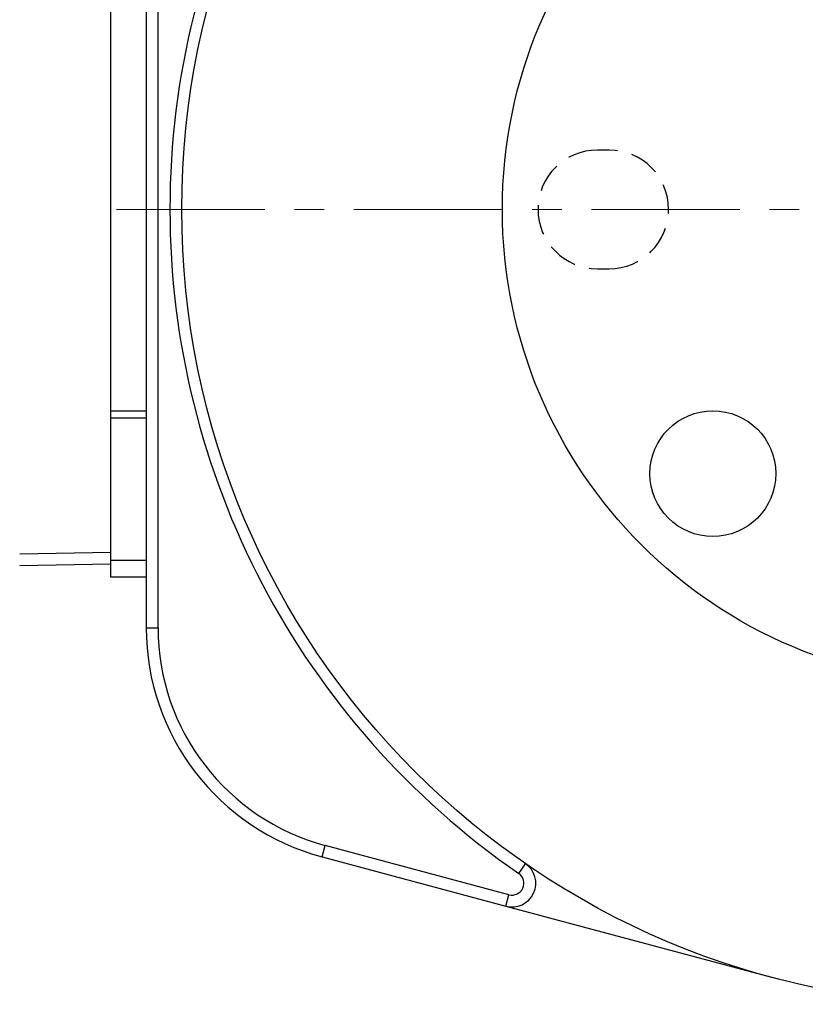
# Model space of a CAD drawing. Header units: inches. Extents: x 0 to 5655, y -2263 to 1330.
# Tile 95 of 239: x 4182 to 4215, y -1227 to -1185. Entities that reach past the tile are written whole.
import ezdxf

# ---------------------------------------------------------------- set-up
doc = ezdxf.new("R2010")
doc.units = ezdxf.units.IN
doc.header["$MEASUREMENT"] = 0
doc.linetypes.add('CENTER', pattern=[2, 1.25, -0.25, 0.25, -0.25])
doc.linetypes.add('HIDDEN', pattern=[0.375, 0.25, -0.125])
for name, color, linetype, lineweight in [('AM_7', 4, 'CENTER', 15), ('可見 (ISO)', 7, 'Continuous', 25), ('窄部可見 (ISO)', 7, 'Continuous', 25)]:
    doc.layers.add(name, color=color, linetype=linetype, lineweight=lineweight)

msp = doc.modelspace()

# ---------------------------------------------------------------- linework, layer by layer
at = {"color": 1, "linetype": 'HIDDEN', "lineweight": 25, "ltscale": 5}
for p, q in [((4207.121, -1190.746), (4206.621, -1190.746)), ((4206.621, -1195.746), (4207.121, -1195.746))]:
    msp.add_line(p, q, dxfattribs=at)
at = {"color": 7}
for centre, radius in [((4222.621, -1193.246), 20), ((4211.484, -1204.383), 2.65)]:
    msp.add_circle(centre, radius, dxfattribs=at)
at = {"color": 1, "linetype": 'HIDDEN', "lineweight": 25, "ltscale": 5}
for centre, start, end in [((4206.621, -1193.246), 90, 270), ((4207.121, -1193.246), 270, 90)]:
    msp.add_arc(centre, 2.5, start, end, dxfattribs=at)
at = {"layer": 'AM_7', "ltscale": 5}
msp.add_line((4222.621, -1193.246), (4186.121, -1193.246), dxfattribs=at)
at = {"layer": '可見 (ISO)'}
for p, q in [((4187.621, -1175.616), (4187.621, -1210.877)), ((4188.121, -1210.877), (4188.121, -1175.616)), ((4186.121, -1184.743), (4186.121, -1201.749)), ((4186.121, -1201.749), (4186.121, -1202.049)), ((4187.621, -1201.749), (4186.121, -1201.749)), ((4186.121, -1202.049), (4186.121, -1208.049)), ((4187.621, -1202.049), (4186.121, -1202.049)), ((4182.295, -1207.763), (4186.121, -1207.696)), ((4186.121, -1208.196), (4182.295, -1208.263)), ((4186.121, -1208.049), (4186.121, -1208.746)), ((4187.621, -1208.049), (4186.121, -1208.049)), ((4187.621, -1208.746), (4186.121, -1208.746)), ((4202.899, -1222.126), (4195.162, -1220.053)), ((4195.033, -1220.536), (4202.769, -1222.609)), ((4202.769, -1222.609), (4213.951, -1225.605))]:
    msp.add_line(p, q, dxfattribs=at)
msp.add_circle((4222.621, -1193.246), 33.5, dxfattribs=at)
for centre, radius, start, end in [((4222.621, -1193.246), 34, 124.6049, 235.3951), ((4197.621, -1210.877), 10, 180, 255), ((4197.621, -1210.877), 9.5, 180, 255), ((4203.028, -1221.643), 1, 255, 55.3951), ((4203.028, -1221.643), 0.5, 255, 55.3951)]:
    msp.add_arc(centre, radius, start, end, dxfattribs=at)
at = {"layer": '窄部可見 (ISO)'}
for p, q in [((4187.621, -1210.877), (4188.121, -1210.877)), ((4195.033, -1220.536), (4195.162, -1220.053)), ((4203.312, -1221.231), (4203.596, -1220.82)), ((4202.769, -1222.609), (4202.899, -1222.126))]:
    msp.add_line(p, q, dxfattribs=at)

doc.saveas('drawing.dxf')
